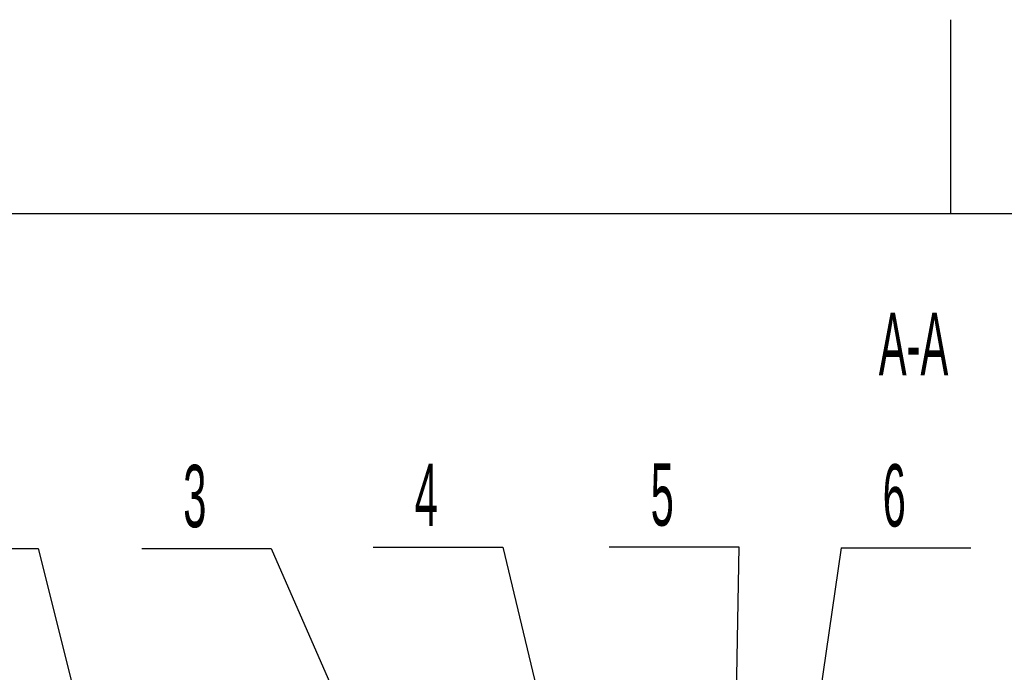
# Model space of a CAD drawing. Extents: x -315 to 315, y -223 to 223.
# Tile 9 of 11: x -72 to 4, y 172 to 223. Entities that reach past the tile are written whole.
import ezdxf

# ---------------------------------------------------------------- set-up
doc = ezdxf.new("R2010")
doc.units = 0
doc.layers.add('COUPES', color=7, linetype='CONTINUOUS')
doc.layers.add('FORMA3', color=7, linetype='CONTINUOUS')

msp = doc.modelspace()

# ---------------------------------------------------------------- linework, layer by layer
at = {"layer": 'COUPES', "color": 2, "linetype": 'CONTINUOUS'}
for p, q in [((-80.476, 181.92), (-70.476, 181.92)), ((-62.476, 181.92), (-52.476, 181.92)), ((-44.605, 182.02), (-34.605, 182.02)), ((-26.385, 182.04), (-16.385, 182.04)), ((-8.472, 181.98), (1.528, 181.98))]:
    msp.add_line(p, q, dxfattribs=at)
at = {"layer": 'COUPES', "color": 7, "linetype": 'CONTINUOUS'}
for p, q in [((-70.476, 181.92), (-59.807, 139.42)), ((-52.476, 181.92), (-37.403, 147.42)), ((-34.605, 182.02), (-23.935, 137.47)), ((-16.385, 182.04), (-17.111, 137.9)), ((-8.472, 181.98), (-15.02, 136.66))]:
    msp.add_line(p, q, dxfattribs=at)
at = {"layer": 'FORMA3', "color": 7, "linetype": 'CONTINUOUS'}
msp.add_line((0, 207.75), (0, 222.75), dxfattribs=at)
at = {"layer": 'FORMA3', "color": 2, "linetype": 'CONTINUOUS'}
msp.add_line((300, 207.75), (-300, 207.75), dxfattribs=at)

# ---------------------------------------------------------------- texts
at = {"layer": 'COUPES', "color": 4, "width": 0.499652}
msp.add_text('A-A', height=4.8173, dxfattribs=at).set_placement((-5.566, 195.298))
at = {"layer": 'COUPES', "color": 3}
for s, height, width, p in [('3', 4.817, 0.499583, (-59.272, 183.558)), ('4', 4.811, 0.500418, (-41.401, 183.656)), ('5', 4.817, 0.499583, (-23.181, 183.678)), ('6', 4.811, 0.500348, (-5.269, 183.616))]:
    msp.add_text(s, height=height, dxfattribs=dict(at, width=width)).set_placement(p)

doc.saveas('drawing.dxf')
